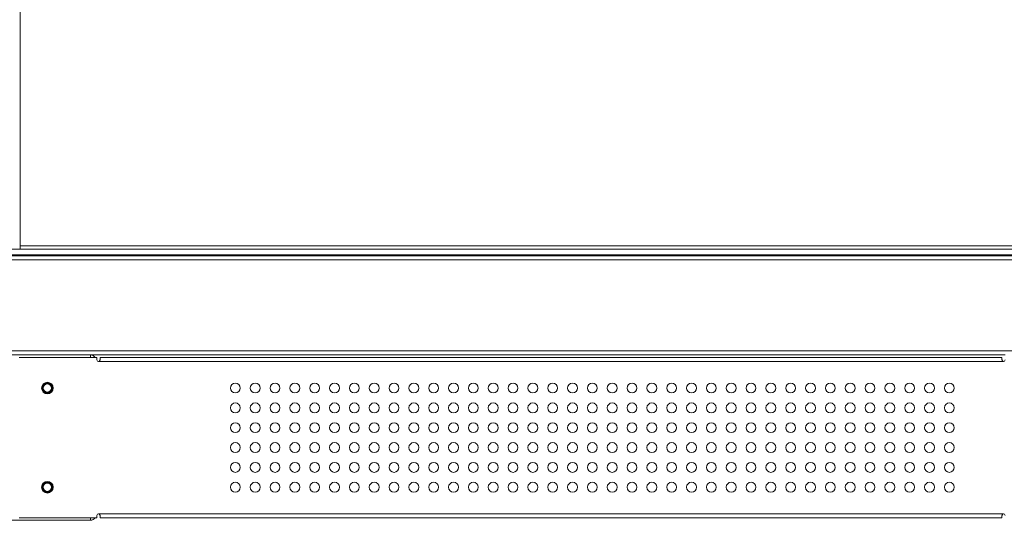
# Model space of a CAD drawing. Extents: x 4773 to 8448, y 27273 to 31291.
# Tile 16 of 99: x 5851 to 6447, y 27273 to 27576. Entities that reach past the tile are written whole.
import ezdxf

# ---------------------------------------------------------------- set-up
doc = ezdxf.new("R2010")
doc.units = 0
doc.header["$LTSCALE"] = 7.5
doc.header["$MEASUREMENT"] = 0
doc.layers.get('0').update_dxf_attribs({"linetype": 'CONTINUOUS', "lineweight": 18})

msp = doc.modelspace()

# ---------------------------------------------------------------- linework, layer by layer
at = {"linetype": 'Continuous'}
for p, q in [((5851.676, 27436.952), (5851.676, 29408.952)), ((5147.676, 27436.952), (6547.676, 27436.952)), ((6545.676, 27438.952), (5851.676, 27438.952)), ((5147.676, 27432.952), (6547.676, 27432.952)), ((5147.676, 27430.452), (6547.676, 27430.452)), ((6497.676, 27433.452), (5197.676, 27433.452)), ((5147.676, 27375.452), (6547.676, 27375.452)), ((5797.676, 27372.952), (5894.176, 27372.952)), ((5851.176, 27371.452), (5898.176, 27371.452)), ((6447.676, 27372.952), (5894.176, 27372.952)), ((5894.176, 27372.952), (5894.176, 27371.452)), ((5898.176, 27371.452), (5898.176, 27369.952)), ((6446.676, 27368.952), (5899.176, 27368.952)), ((5900.176, 27371.452), (6445.676, 27371.452)), ((5900.176, 27370.878), (5900.176, 27371.452)), ((6445.676, 27370.878), (6445.676, 27371.452)), ((5898.176, 27274.452), (5851.176, 27274.452)), ((5894.176, 27272.952), (5894.176, 27274.452)), ((5898.176, 27274.452), (5898.176, 27275.952)), ((5899.176, 27276.952), (6446.676, 27276.952)), ((5900.176, 27275.025), (5900.176, 27274.452)), ((5900.176, 27274.452), (6445.676, 27274.452)), ((6445.676, 27275.025), (6445.676, 27274.452)), ((5894.176, 27272.952), (5797.676, 27272.952))]:
    msp.add_line(p, q, dxfattribs=at)
for centre, radius in [((5868.176, 27352.952), 3.5), ((5868.176, 27352.952), 3.2), ((5868.176, 27352.952), 3.2), ((5868.176, 27352.952), 3.2), ((5868.176, 27352.952), 2.8), ((5868.176, 27352.952), 2.5), ((5981.926, 27352.952), 3), ((5993.926, 27352.952), 3), ((6005.926, 27352.952), 3), ((6017.926, 27352.952), 3), ((6029.926, 27352.952), 3), ((6041.926, 27352.952), 3), ((6053.926, 27352.952), 3), ((6065.926, 27352.952), 3), ((6077.926, 27352.952), 3), ((6089.926, 27352.952), 3), ((6101.926, 27352.952), 3), ((6113.926, 27352.952), 3), ((6125.926, 27352.952), 3), ((6137.926, 27352.952), 3), ((6149.926, 27352.952), 3), ((6161.926, 27352.952), 3), ((6173.926, 27352.952), 3), ((6185.926, 27352.952), 3), ((6197.926, 27352.952), 3), ((6209.926, 27352.952), 3), ((6221.926, 27352.952), 3), ((6233.926, 27352.952), 3), ((6245.926, 27352.952), 3), ((6257.926, 27352.952), 3), ((6269.926, 27352.952), 3), ((6281.926, 27352.952), 3), ((6293.926, 27352.952), 3), ((6305.926, 27352.952), 3), ((6317.926, 27352.952), 3), ((6329.926, 27352.952), 3), ((6341.926, 27352.952), 3), ((6353.926, 27352.952), 3), ((6365.926, 27352.952), 3), ((6377.926, 27352.952), 3), ((6389.926, 27352.952), 3), ((6401.926, 27352.952), 3), ((6413.926, 27352.952), 3), ((5981.926, 27340.952), 3), ((5993.926, 27340.952), 3), ((6005.926, 27340.952), 3), ((6017.926, 27340.952), 3), ((6029.926, 27340.952), 3), ((6041.926, 27340.952), 3), ((6053.926, 27340.952), 3), ((6065.926, 27340.952), 3), ((6077.926, 27340.952), 3), ((6089.926, 27340.952), 3), ((6101.926, 27340.952), 3), ((6113.926, 27340.952), 3), ((6125.926, 27340.952), 3), ((6137.926, 27340.952), 3), ((6149.926, 27340.952), 3), ((6161.926, 27340.952), 3), ((6173.926, 27340.952), 3), ((6185.926, 27340.952), 3), ((6197.926, 27340.952), 3), ((6209.926, 27340.952), 3), ((6221.926, 27340.952), 3), ((6233.926, 27340.952), 3), ((6245.926, 27340.952), 3), ((6257.926, 27340.952), 3), ((6269.926, 27340.952), 3), ((6281.926, 27340.952), 3), ((6293.926, 27340.952), 3), ((6305.926, 27340.952), 3), ((6317.926, 27340.952), 3), ((6329.926, 27340.952), 3), ((6341.926, 27340.952), 3), ((6353.926, 27340.952), 3), ((6365.926, 27340.952), 3), ((6377.926, 27340.952), 3), ((6389.926, 27340.952), 3), ((6401.926, 27340.952), 3), ((6413.926, 27340.952), 3), ((5981.926, 27328.952), 3), ((5993.926, 27328.952), 3), ((6005.926, 27328.952), 3), ((6017.926, 27328.952), 3), ((6029.926, 27328.952), 3), ((6041.926, 27328.952), 3), ((6053.926, 27328.952), 3), ((6065.926, 27328.952), 3), ((6077.926, 27328.952), 3), ((6089.926, 27328.952), 3), ((6101.926, 27328.952), 3), ((6113.926, 27328.952), 3), ((6125.926, 27328.952), 3), ((6137.926, 27328.952), 3), ((6149.926, 27328.952), 3), ((6161.926, 27328.952), 3), ((6173.926, 27328.952), 3), ((6185.926, 27328.952), 3), ((6197.926, 27328.952), 3), ((6209.926, 27328.952), 3), ((6221.926, 27328.952), 3), ((6233.926, 27328.952), 3), ((6245.926, 27328.952), 3), ((6257.926, 27328.952), 3), ((6269.926, 27328.952), 3), ((6281.926, 27328.952), 3), ((6293.926, 27328.952), 3), ((6305.926, 27328.952), 3), ((6317.926, 27328.952), 3), ((6329.926, 27328.952), 3), ((6341.926, 27328.952), 3), ((6353.926, 27328.952), 3), ((6365.926, 27328.952), 3), ((6377.926, 27328.952), 3), ((6389.926, 27328.952), 3), ((6401.926, 27328.952), 3), ((6413.926, 27328.952), 3), ((5981.926, 27316.952), 3), ((5993.926, 27316.952), 3), ((6005.926, 27316.952), 3), ((6017.926, 27316.952), 3), ((6029.926, 27316.952), 3), ((6041.926, 27316.952), 3), ((6053.926, 27316.952), 3), ((6065.926, 27316.952), 3), ((6077.926, 27316.952), 3), ((6089.926, 27316.952), 3), ((6101.926, 27316.952), 3), ((6113.926, 27316.952), 3), ((6125.926, 27316.952), 3), ((6137.926, 27316.952), 3), ((6149.926, 27316.952), 3), ((6161.926, 27316.952), 3), ((6173.926, 27316.952), 3), ((6185.926, 27316.952), 3), ((6197.926, 27316.952), 3), ((6209.926, 27316.952), 3), ((6221.926, 27316.952), 3), ((6233.926, 27316.952), 3), ((6245.926, 27316.952), 3), ((6257.926, 27316.952), 3), ((6269.926, 27316.952), 3), ((6281.926, 27316.952), 3), ((6293.926, 27316.952), 3), ((6305.926, 27316.952), 3), ((6317.926, 27316.952), 3), ((6329.926, 27316.952), 3), ((6341.926, 27316.952), 3), ((6353.926, 27316.952), 3), ((6365.926, 27316.952), 3), ((6377.926, 27316.952), 3), ((6389.926, 27316.952), 3), ((6401.926, 27316.952), 3), ((6413.926, 27316.952), 3), ((5981.926, 27304.952), 3), ((5993.926, 27304.952), 3), ((6005.926, 27304.952), 3), ((6017.926, 27304.952), 3), ((6029.926, 27304.952), 3), ((6041.926, 27304.952), 3), ((6053.926, 27304.952), 3), ((6065.926, 27304.952), 3), ((6077.926, 27304.952), 3), ((6089.926, 27304.952), 3), ((6101.926, 27304.952), 3), ((6113.926, 27304.952), 3), ((6125.926, 27304.952), 3), ((6137.926, 27304.952), 3), ((6149.926, 27304.952), 3), ((6161.926, 27304.952), 3), ((6173.926, 27304.952), 3), ((6185.926, 27304.952), 3), ((6197.926, 27304.952), 3), ((6209.926, 27304.952), 3), ((6221.926, 27304.952), 3), ((6233.926, 27304.952), 3), ((6245.926, 27304.952), 3), ((6257.926, 27304.952), 3), ((6269.926, 27304.952), 3), ((6281.926, 27304.952), 3), ((6293.926, 27304.952), 3), ((6305.926, 27304.952), 3), ((6317.926, 27304.952), 3), ((6329.926, 27304.952), 3), ((6341.926, 27304.952), 3), ((6353.926, 27304.952), 3), ((6365.926, 27304.952), 3), ((6377.926, 27304.952), 3), ((6389.926, 27304.952), 3), ((6401.926, 27304.952), 3), ((6413.926, 27304.952), 3), ((5868.176, 27292.952), 3.5), ((5868.176, 27292.952), 3.2), ((5868.176, 27292.952), 2.8), ((5868.176, 27292.952), 2.5), ((5981.926, 27292.952), 3), ((5993.926, 27292.952), 3), ((6005.926, 27292.952), 3), ((6017.926, 27292.952), 3), ((6029.926, 27292.952), 3), ((6041.926, 27292.952), 3), ((6053.926, 27292.952), 3), ((6065.926, 27292.952), 3), ((6077.926, 27292.952), 3), ((6089.926, 27292.952), 3), ((6101.926, 27292.952), 3), ((6113.926, 27292.952), 3), ((6125.926, 27292.952), 3), ((6137.926, 27292.952), 3), ((6149.926, 27292.952), 3), ((6161.926, 27292.952), 3), ((6173.926, 27292.952), 3), ((6185.926, 27292.952), 3), ((6197.926, 27292.952), 3), ((6209.926, 27292.952), 3), ((6221.926, 27292.952), 3), ((6233.926, 27292.952), 3), ((6245.926, 27292.952), 3), ((6257.926, 27292.952), 3), ((6269.926, 27292.952), 3), ((6281.926, 27292.952), 3), ((6293.926, 27292.952), 3), ((6305.926, 27292.952), 3), ((6317.926, 27292.952), 3), ((6329.926, 27292.952), 3), ((6341.926, 27292.952), 3), ((6353.926, 27292.952), 3), ((6365.926, 27292.952), 3), ((6377.926, 27292.952), 3), ((6389.926, 27292.952), 3), ((6401.926, 27292.952), 3), ((6413.926, 27292.952), 3)]:
    msp.add_circle(centre, radius, dxfattribs=at)
for centre, radius, start, end in [((5894.176, 27369.452), 3.5, 34.902733, 90), ((5899.176, 27369.952), 1, 180, 270), ((6446.676, 27369.952), 1, 270, 0), ((5894.176, 27276.452), 3.5, 270, 325.097267), ((5899.176, 27275.952), 1, 90, 180), ((6446.676, 27275.952), 1, 0, 90)]:
    msp.add_arc(centre, radius, start, end, dxfattribs=at)
for points, knots in [([(5899.176, 27368.952), (5899.28, 27368.95), (5899.459, 27369.02), (5899.662, 27369.213), (5899.834, 27369.468), (5899.981, 27369.802), (5900.092, 27370.175), (5900.158, 27370.537), (5900.177, 27370.771), (5900.176, 27370.878)], [0, 0, 0, 0, 0.1333827, 0.2296249, 0.3607238, 0.5259181, 0.6990982, 0.8611931, 1, 1, 1, 1]), ([(6446.676, 27368.952), (6446.573, 27368.95), (6446.394, 27369.02), (6446.191, 27369.213), (6446.019, 27369.468), (6445.872, 27369.802), (6445.761, 27370.175), (6445.695, 27370.537), (6445.676, 27370.771), (6445.676, 27370.878)], [0, 0, 0, 0, 0.1333827, 0.2296249, 0.3607238, 0.5259181, 0.6990982, 0.8611931, 1, 1, 1, 1]), ([(5899.176, 27276.952), (5899.28, 27276.954), (5899.459, 27276.883), (5899.662, 27276.69), (5899.834, 27276.436), (5899.981, 27276.101), (5900.092, 27275.728), (5900.158, 27275.366), (5900.177, 27275.133), (5900.176, 27275.025)], [0, 0, 0, 0, 0.1333826, 0.2296248, 0.3607241, 0.5259185, 0.6990984, 0.8611932, 1, 1, 1, 1]), ([(6446.676, 27276.952), (6446.573, 27276.954), (6446.394, 27276.883), (6446.191, 27276.69), (6446.019, 27276.436), (6445.872, 27276.101), (6445.761, 27275.728), (6445.695, 27275.366), (6445.676, 27275.133), (6445.676, 27275.025)], [0, 0, 0, 0, 0.1333826, 0.2296248, 0.3607241, 0.5259185, 0.6990984, 0.8611932, 1, 1, 1, 1])]:
    msp.add_open_spline(points, degree=3, knots=knots, dxfattribs=at)

doc.saveas('drawing.dxf')
